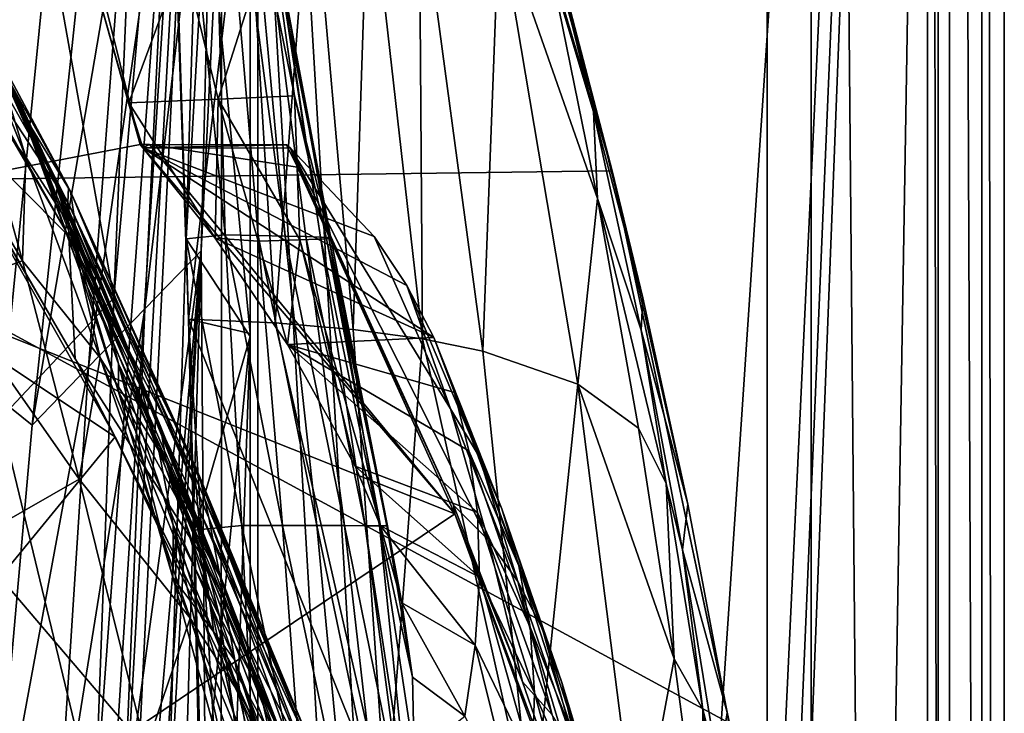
# Model space of a CAD drawing. Header units: metres. Extents: x -904 to 0, y -908 to 0.
# Tile 89 of 136: x -67 to 0, y -354 to -307. Entities that reach past the tile are written whole.
import ezdxf

# ---------------------------------------------------------------- set-up
doc = ezdxf.new("R2010")
doc.units = ezdxf.units.M

msp = doc.modelspace()

# ---------------------------------------------------------------- linework, layer by layer
at = {"layer": 'top012'}
for points in [[(-4.519207, -133.377289, 2063.059814), (-51.518902, -163.519562, 2063.059814), (-51.518902, -836.377136, 2063.059814)], [(-37.838261, -842.079285, 2063.059814), (-4.519207, -133.377289, 2063.059814), (-51.518902, -836.377136, 2063.059814)], [(-4.519207, -133.377289, 163.059708), (-37.838261, -842.079285, 163.059708), (-51.518902, -836.377136, 163.059708)], [(-51.518902, -836.377136, 163.059708), (-51.518902, -163.519562, 163.059708), (-4.519207, -133.377289, 163.059708)], [(-37.838261, -842.079285, 2063.059814), (-34.448139, -844.306091, 2063.059814), (-4.519207, -133.377289, 2063.059814)], [(-4.519207, -133.377289, 163.059708), (-34.448139, -844.306091, 163.059708), (-37.838261, -842.079285, 163.059708)], [(-34.448139, -844.306091, 2063.059814), (-32.221325, -847.696228, 2063.059814), (-4.519207, -133.377289, 2063.059814)], [(-32.221325, -847.696228, 163.059708), (-34.448139, -844.306091, 163.059708), (-4.519207, -133.377289, 163.059708)], [(-4.519207, -133.377289, 2063.059814), (-32.221325, -847.696228, 2063.059814), (-4.519207, -887.377258, 2063.059814)], [(-4.519207, -887.377258, 163.059708), (-32.221325, -847.696228, 163.059708), (-4.519207, -133.377289, 163.059708)], [(-4.519207, -887.377258, 163.059708), (-4.519207, -133.377289, 163.059708), (-4.519207, -887.377258, 173.920044)], [(-4.519207, -133.377289, 163.059708), (-4.519207, -133.377289, 2063.059814), (-4.519207, -887.377258, 173.920044)], [(-4.519207, -887.377258, 173.920044), (-4.519207, -133.377289, 2063.059814), (-4.519207, -887.377258, 2051.920166)], [(-4.519207, -133.377289, 2063.059814), (-4.519207, -887.377258, 2063.059814), (-4.519207, -887.377258, 2051.920166)], [(-51.518902, -836.377136, 163.059708), (-51.518902, -495.105316, 182.490662), (-51.518902, -163.519562, 163.059708)], [(-51.518902, -495.105316, 182.490662), (-51.518902, -411.783142, 184.444412), (-51.518902, -163.519562, 163.059708)], [(-51.518902, -163.519562, 163.059708), (-51.518902, -411.783142, 184.444412), (-51.518902, -328.691803, 189.861313)], [(-51.518902, -328.691803, 189.861313), (-51.518902, -246.046036, 198.713211), (-51.518902, -163.519562, 163.059708)], [(-51.518902, -261.618591, 2029.060913), (-51.518902, -328.491486, 2035.961548), (-51.518902, -163.519562, 2063.059814)], [(-51.518902, -328.491486, 2035.961548), (-51.518902, -395.558533, 2040.610718), (-51.518902, -163.519562, 2063.059814)], [(-51.518902, -163.519562, 2063.059814), (-51.518902, -395.558533, 2040.610718), (-51.518902, -462.743958, 2043.003296)], [(-51.518902, -462.743958, 2043.003296), (-51.518902, -529.971802, 2043.136353), (-51.518902, -163.519562, 2063.059814)], [(-51.518902, -529.971802, 2043.136353), (-51.518902, -836.377136, 2063.059814), (-51.518902, -163.519562, 2063.059814)], [(-75.850227, -259.64624, 659.327576), (-61.850685, -201.784698, 659.694153), (-87.293312, -320.985687, 619.792175)], [(-87.293312, -320.985687, 619.792175), (-61.850685, -201.784698, 659.694153), (-76.547356, -262.915771, 619.510803)], [(-55.887699, -322.003815, 190.448669), (-57.210522, -282.19754, 194.413528), (-51.518902, -246.046036, 198.713211)], [(-51.518902, -328.691803, 189.861313), (-55.887699, -322.003815, 190.448669), (-51.518902, -246.046036, 198.713211)], [(-86.840805, -318.15625, 1606.241211), (-42.285477, -271.8797, 1607.407959), (-75.850235, -259.646271, 1606.529053)], [(-55.725853, -327.499298, 2035.875732), (-51.518902, -328.491486, 2035.961548), (-58.017933, -261.123993, 2029.001343)], [(-51.518902, -328.491486, 2035.961548), (-51.518902, -261.618591, 2029.060913), (-58.017933, -261.123993, 2029.001343)], [(-55.725853, -327.499298, 2035.875732), (-58.017933, -261.123993, 2029.001343), (-51.836338, -294.727448, 2006.551758)], [(-87.293312, -320.985687, 619.792175), (-76.547356, -262.915771, 619.510803), (-65.864868, -288.100037, 619.231079)], [(-37.787472, -280.39978, 1607.525757), (-42.285477, -271.8797, 1607.407959), (-86.840805, -318.15625, 1606.241211)], [(-26.783472, -317.377777, 1607.813965), (-37.787472, -280.39978, 1607.525757), (-86.840805, -318.15625, 1606.241211)], [(-37.787472, -280.39978, 1607.525757), (-26.783472, -317.377777, 1607.813965), (-32.082222, -298.087891, 1609.683472)], [(-54.330875, -282.118134, 246.909286), (-57.210522, -282.19754, 194.413528), (-53.22332, -321.74942, 216.861618)], [(-57.210522, -282.19754, 194.413528), (-55.887699, -322.003815, 190.448669), (-53.22332, -321.74942, 216.861618)], [(-52.799149, -282.253235, 299.623077), (-54.330875, -282.118134, 246.909286), (-49.132481, -321.824707, 269.877533)], [(-54.330875, -282.118134, 246.909286), (-50.968121, -321.787079, 243.332199), (-49.132481, -321.824707, 269.877533)], [(-53.22332, -321.74942, 216.861618), (-50.968121, -321.787079, 243.332199), (-54.330875, -282.118134, 246.909286)], [(-49.132481, -321.824707, 269.877533), (-47.717926, -321.862335, 296.488586), (-52.799149, -282.253235, 299.623077)], [(-47.717926, -321.862335, 296.488586), (-46.725891, -321.899963, 323.15625), (-52.799149, -282.253235, 299.623077)], [(-52.799149, -282.253235, 299.623077), (-46.725891, -321.899963, 323.15625), (-52.632534, -282.388306, 352.519806)], [(-46.725891, -321.899963, 323.15625), (-49.696846, -302.249634, 351.129395), (-52.632534, -282.388306, 352.519806)], [(-59.037418, -315.561615, 619.052307), (-87.293312, -320.985687, 619.792175), (-65.864868, -288.100037, 619.231079)], [(-59.037418, -315.561615, 619.052307), (-65.864868, -288.100037, 619.231079), (-62.558868, -302.977753, 617.172791)], [(-49.804897, -327.759186, 2009.645752), (-55.725853, -327.499298, 2035.875732), (-51.836338, -294.727448, 2006.551758)], [(-49.804897, -327.759186, 2009.645752), (-51.836338, -294.727448, 2006.551758), (-47.386379, -295.381897, 1980.285522)], [(-49.804897, -327.759186, 2009.645752), (-47.386379, -295.381897, 1980.285522), (-44.48011, -328.211334, 1983.284302)], [(-44.48011, -328.211334, 1983.284302), (-47.386379, -295.381897, 1980.285522), (-43.431789, -296.244446, 1953.928833)], [(-39.752583, -328.855499, 1956.806641), (-44.48011, -328.211334, 1983.284302), (-43.431789, -296.244446, 1953.928833)], [(-39.752583, -328.855499, 1956.806641), (-43.431789, -296.244446, 1953.928833), (-39.971333, -297.31488, 1927.494385)], [(-35.62178, -329.691498, 1930.227783), (-39.752583, -328.855499, 1956.806641), (-39.971333, -297.31488, 1927.494385)], [(-35.62178, -329.691498, 1930.227783), (-39.971333, -297.31488, 1927.494385), (-34.517273, -300.078857, 1874.442505)], [(-32.082222, -298.087891, 1609.683472), (-28.184273, -312.027924, 1609.904419), (-31.681221, -298.533386, 1714.107422)], [(-32.082222, -298.087891, 1609.683472), (-26.783472, -317.377777, 1607.813965), (-28.184273, -312.027924, 1609.904419)], [(-31.681221, -298.533386, 1714.107422), (-28.184273, -312.027924, 1609.904419), (-28.054518, -313.339996, 1714.703613)], [(-28.054518, -313.339996, 1714.703613), (-30.963556, -303.672241, 1821.230225), (-31.681221, -298.533386, 1714.107422)], [(-29.139597, -331.938507, 1876.826904), (-35.62178, -329.691498, 1930.227783), (-34.517273, -300.078857, 1874.442505)], [(-30.963556, -303.672241, 1821.230225), (-27.794302, -319.266022, 1822.262939), (-34.517273, -300.078857, 1874.442505)], [(-34.517273, -300.078857, 1874.442505), (-27.794302, -319.266022, 1822.262939), (-29.139597, -331.938507, 1876.826904)], [(-59.81778, -312.723938, 617.02002), (-62.558868, -302.977753, 617.172791), (-56.095871, -302.663116, 511.163208)], [(-53.704418, -312.467407, 510.902863), (-59.81778, -312.723938, 617.02002), (-56.095871, -302.663116, 511.163208)], [(-50.495823, -302.387451, 404.420715), (-53.704418, -312.467407, 510.902863), (-56.095871, -302.663116, 511.163208)], [(-53.704418, -312.467407, 510.902863), (-50.495823, -302.387451, 404.420715), (-48.498203, -312.235352, 403.900818)], [(-48.498203, -312.235352, 403.900818), (-50.495823, -302.387451, 404.420715), (-49.903191, -302.318542, 377.76178)], [(-49.696846, -302.249634, 351.129395), (-46.013554, -321.97522, 376.624908), (-49.903191, -302.318542, 377.76178)], [(-49.903191, -302.318542, 377.76178), (-46.013554, -321.97522, 376.624908), (-48.498203, -312.235352, 403.900818)], [(-46.725891, -321.899963, 323.15625), (-46.157433, -321.937592, 349.871399), (-49.696846, -302.249634, 351.129395)], [(-46.157433, -321.937592, 349.871399), (-46.013554, -321.97522, 376.624908), (-49.696846, -302.249634, 351.129395)], [(-73.166542, -305.487885, 782.752502), (-74.991562, -302.829407, 777.186401), (-63.905933, -321.825775, 777.909851)], [(-63.905933, -321.825775, 777.909851), (-74.991562, -302.829407, 777.186401), (-74.367699, -311.321106, 661.310913)], [(-59.037418, -315.561615, 619.052307), (-62.558868, -302.977753, 617.172791), (-59.81778, -312.723938, 617.02002)], [(-72.908142, -303.767761, 838.076904), (-73.166542, -305.487885, 782.752502), (-63.968651, -319.525269, 835.97522)], [(-71.786171, -304.400726, 893.41394), (-72.908142, -303.767761, 838.076904), (-63.968651, -319.525269, 835.97522)], [(-27.794302, -319.266022, 1822.262939), (-30.963556, -303.672241, 1821.230225), (-28.054518, -313.339996, 1714.703613)], [(-69.681061, -307.802368, 953.997986), (-71.786171, -304.400726, 893.41394), (-63.930351, -318.504181, 893.799927)], [(-71.786171, -304.400726, 893.41394), (-63.968651, -319.525269, 835.97522), (-63.930351, -318.504181, 893.799927)], [(-63.968651, -319.525269, 835.97522), (-73.166542, -305.487885, 782.752502), (-63.905933, -321.825775, 777.909851)], [(-70.253654, -312.112305, 1181.624512), (-70.715073, -306.857117, 1083.464233), (-66.842659, -316.440125, 1181.871582)], [(-70.715073, -306.857117, 1083.464233), (-68.959846, -309.562378, 1083.3927), (-66.842659, -316.440125, 1181.871582)], [(-67.148369, -313.316681, 1008.648438), (-69.681061, -307.802368, 953.997986), (-63.792526, -318.769623, 951.365112)], [(-69.681061, -307.802368, 953.997986), (-63.930351, -318.504181, 893.799927), (-63.792526, -318.769623, 951.365112)], [(-69.681061, -307.802368, 953.997986), (-67.148369, -313.316681, 1008.648438), (-69.209396, -308.788422, 983.124756)], [(-69.209396, -308.788422, 983.124756), (-67.148369, -313.316681, 1008.648438), (-66.705231, -314.18924, 1033.103638)], [(-69.209396, -308.788422, 983.124756), (-66.705231, -314.18924, 1033.103638), (-67.636421, -311.933502, 1033.23645)], [(-63.866562, -321.067413, 1182.118774), (-68.959846, -309.562378, 1083.3927), (-64.595276, -318.481201, 1132.960938)], [(-64.595276, -318.481201, 1132.960938), (-68.959846, -309.562378, 1083.3927), (-67.383629, -312.381958, 1083.321045)], [(-66.842659, -316.440125, 1181.871582), (-68.959846, -309.562378, 1083.3927), (-63.866562, -321.067413, 1182.118774)], [(-74.367699, -311.321106, 661.310913), (-63.469284, -330.226318, 661.791809), (-63.905933, -321.825775, 777.909851)], [(-74.367699, -311.321106, 661.310913), (-74.353897, -311.50119, 659.36676), (-63.469284, -330.226318, 661.791809)], [(-86.840797, -318.156189, 659.039795), (-60.736385, -335.552734, 659.723389), (-74.353897, -311.50119, 659.36676)], [(-74.353897, -311.50119, 659.36676), (-60.736385, -335.552734, 659.723389), (-63.469284, -330.226318, 661.791809)], [(-67.079819, -323.513916, 1278.464844), (-73.641624, -312.301331, 1228.334839), (-70.253654, -312.112305, 1181.624512)], [(-66.842659, -316.440125, 1181.871582), (-67.079819, -323.513916, 1278.464844), (-70.253654, -312.112305, 1181.624512)], [(-66.705231, -314.18924, 1033.103638), (-64.794777, -318.325562, 1083.177856), (-67.636421, -311.933502, 1033.23645)], [(-67.636421, -311.933502, 1033.23645), (-64.794777, -318.325562, 1083.177856), (-67.383629, -312.381958, 1083.321045)], [(-28.184273, -312.027924, 1609.904419), (-24.69672, -326.054352, 1610.106323), (-28.054518, -313.339996, 1714.703613)], [(-26.783472, -317.377777, 1607.813965), (-24.69672, -326.054352, 1610.106323), (-28.184273, -312.027924, 1609.904419)], [(-72.351677, -325.389801, 1341.15686), (-73.641624, -312.301331, 1228.334839), (-67.079819, -323.513916, 1278.464844)], [(-64.794777, -318.325562, 1083.177856), (-64.595276, -318.481201, 1132.960938), (-67.383629, -312.381958, 1083.321045)], [(-53.704418, -312.467407, 510.902863), (-53.907288, -321.959625, 564.285583), (-59.81778, -312.723938, 617.02002)], [(-53.907288, -321.959625, 564.285583), (-58.845585, -315.786865, 616.968811), (-59.81778, -312.723938, 617.02002)], [(-58.845585, -315.786865, 616.968811), (-59.037418, -315.561615, 619.052307), (-59.81778, -312.723938, 617.02002)], [(-50.973167, -322.163361, 510.655914), (-53.907288, -321.959625, 564.285583), (-53.704418, -312.467407, 510.902863)], [(-48.135551, -322.088104, 457.023834), (-53.704418, -312.467407, 510.902863), (-48.498203, -312.235352, 403.900818)], [(-48.135551, -322.088104, 457.023834), (-50.973167, -322.163361, 510.655914), (-53.704418, -312.467407, 510.902863)], [(-46.013554, -321.97522, 376.624908), (-46.294739, -322.012848, 403.407593), (-48.498203, -312.235352, 403.900818)], [(-48.498203, -312.235352, 403.900818), (-46.294739, -322.012848, 403.407593), (-48.135551, -322.088104, 457.023834)], [(-63.129623, -324.219543, 1080.890381), (-67.148369, -313.316681, 1008.648438), (-63.236019, -323.206604, 1065.612671)], [(-63.236019, -323.206604, 1065.612671), (-67.148369, -313.316681, 1008.648438), (-63.559124, -320.332428, 1008.643982)], [(-67.148369, -313.316681, 1008.648438), (-63.792526, -318.769623, 951.365112), (-63.559124, -320.332428, 1008.643982)], [(-67.148369, -313.316681, 1008.648438), (-63.129623, -324.219543, 1080.890381), (-66.705231, -314.18924, 1033.103638)], [(-28.054518, -313.339996, 1714.703613), (-24.69672, -326.054352, 1610.106323), (-24.819016, -328.253571, 1715.249512)], [(-24.819016, -328.253571, 1715.249512), (-27.794302, -319.266022, 1822.262939), (-28.054518, -313.339996, 1714.703613)], [(-66.705231, -314.18924, 1033.103638), (-63.129623, -324.219543, 1080.890381), (-63.795162, -321.429504, 1083.106323)], [(-66.705231, -314.18924, 1033.103638), (-63.795162, -321.429504, 1083.106323), (-64.794777, -318.325562, 1083.177856)], [(-87.293312, -320.985687, 619.792175), (-59.037418, -315.561615, 619.052307), (-37.533306, -340.804901, 618.489197)], [(-58.845585, -315.786865, 616.968811), (-58.401325, -315.563324, 619.035645), (-59.037418, -315.561615, 619.052307)], [(-37.533306, -340.804901, 618.489197), (-59.037418, -315.561615, 619.052307), (-58.401325, -315.563324, 619.035645)], [(-49.042706, -315.588409, 618.790588), (-58.401325, -315.563324, 619.035645), (-58.845585, -315.786865, 616.968811)], [(-48.766026, -315.826508, 616.62146), (-49.042706, -315.588409, 618.790588), (-58.845585, -315.786865, 616.968811)], [(-48.766026, -315.826508, 616.62146), (-58.845585, -315.786865, 616.968811), (-43.058071, -321.857361, 565.59259)], [(-58.845585, -315.786865, 616.968811), (-40.813438, -325.195404, 540.056396), (-43.058071, -321.857361, 565.59259)], [(-40.813438, -325.195404, 540.056396), (-58.845585, -315.786865, 616.968811), (-38.980793, -328.749908, 514.516541)], [(-58.845585, -315.786865, 616.968811), (-53.907288, -321.959625, 564.285583), (-38.980793, -328.749908, 514.516541)], [(-49.042706, -315.588409, 618.790588), (-48.277084, -317.113556, 618.770508), (-58.401325, -315.563324, 619.035645)], [(-48.277084, -317.113556, 618.770508), (-37.533306, -340.804901, 618.489197), (-58.401325, -315.563324, 619.035645)], [(-48.277084, -317.113556, 618.770508), (-49.042706, -315.588409, 618.790588), (-48.766026, -315.826508, 616.62146)], [(-37.618626, -340.223785, 616.103516), (-48.766026, -315.826508, 616.62146), (-35.272408, -342.577911, 590.318176)], [(-35.272408, -342.577911, 590.318176), (-48.766026, -315.826508, 616.62146), (-37.8297, -333.629974, 564.478149)], [(-48.766026, -315.826508, 616.62146), (-43.058071, -321.857361, 565.59259), (-37.8297, -333.629974, 564.478149)], [(-37.618626, -340.223785, 616.103516), (-48.277084, -317.113556, 618.770508), (-48.766026, -315.826508, 616.62146)], [(-61.76297, -330.153564, 1279.087769), (-67.079819, -323.513916, 1278.464844), (-66.842659, -316.440125, 1181.871582)], [(-63.866562, -321.067413, 1182.118774), (-61.76297, -330.153564, 1279.087769), (-66.842659, -316.440125, 1181.871582)], [(-26.783472, -317.377777, 1607.813965), (-86.840805, -318.15625, 1606.241211), (-18.774803, -355.125214, 1608.02356)], [(-37.533306, -340.804901, 618.489197), (-48.277084, -317.113556, 618.770508), (-37.618626, -340.223785, 616.103516)], [(-18.774803, -355.125214, 1608.02356), (-18.944498, -354.376801, 1610.452026), (-26.783472, -317.377777, 1607.813965)], [(-18.944498, -354.376801, 1610.452026), (-21.619293, -340.158997, 1610.288818), (-26.783472, -317.377777, 1607.813965)], [(-26.783472, -317.377777, 1607.813965), (-21.619293, -340.158997, 1610.288818), (-24.69672, -326.054352, 1610.106323)], [(-86.840797, -318.156189, 659.039795), (-94.793068, -377.154663, 658.831543), (-60.736385, -335.552734, 659.723389)], [(-86.840805, -318.15625, 1606.241211), (-94.793068, -377.154694, 1606.032959), (-18.774803, -355.125214, 1608.02356)], [(-63.795162, -321.429504, 1083.106323), (-61.536526, -326.42923, 1133.087402), (-64.794777, -318.325562, 1083.177856)], [(-64.794777, -318.325562, 1083.177856), (-61.536526, -326.42923, 1133.087402), (-64.595276, -318.481201, 1132.960938)], [(-61.536526, -326.42923, 1133.087402), (-59.326065, -331.026825, 1182.613037), (-64.595276, -318.481201, 1132.960938)], [(-64.595276, -318.481201, 1132.960938), (-59.326065, -331.026825, 1182.613037), (-61.353024, -325.946228, 1182.365845)], [(-61.353024, -325.946228, 1182.365845), (-63.866562, -321.067413, 1182.118774), (-64.595276, -318.481201, 1132.960938)], [(-63.930351, -318.504181, 893.799927), (-63.968651, -319.525269, 835.97522), (-55.213818, -337.693024, 894.298889)], [(-63.792526, -318.769623, 951.365112), (-63.930351, -318.504181, 893.799927), (-54.899479, -338.623688, 951.680603)], [(-63.930351, -318.504181, 893.799927), (-55.213818, -337.693024, 894.298889), (-54.899479, -338.623688, 951.680603)], [(-63.559124, -320.332428, 1008.643982), (-63.792526, -318.769623, 951.365112), (-54.346607, -341.091095, 1008.777649)], [(-63.792526, -318.769623, 951.365112), (-54.899479, -338.623688, 951.680603), (-54.346607, -341.091095, 1008.777649)], [(-29.139597, -331.938507, 1876.826904), (-27.794302, -319.266022, 1822.262939), (-24.98777, -334.950867, 1823.203125)], [(-24.98777, -334.950867, 1823.203125), (-27.794302, -319.266022, 1822.262939), (-23.093576, -338.726868, 1769.477905)], [(-27.794302, -319.266022, 1822.262939), (-24.819016, -328.253571, 1715.249512), (-23.093576, -338.726868, 1769.477905)], [(-63.968651, -319.525269, 835.97522), (-55.283051, -338.270569, 836.599487), (-55.213818, -337.693024, 894.298889)], [(-63.968651, -319.525269, 835.97522), (-63.905933, -321.825775, 777.909851), (-55.283051, -338.270569, 836.599487)], [(-53.564972, -345.134308, 1065.625244), (-63.559124, -320.332428, 1008.643982), (-54.346607, -341.091095, 1008.777649)], [(-63.236019, -323.206604, 1065.612671), (-63.559124, -320.332428, 1008.643982), (-53.564972, -345.134308, 1065.625244)], [(-95.048317, -379.52887, 619.995239), (-87.293312, -320.985687, 619.792175), (-37.533306, -340.804901, 618.489197)], [(-61.353024, -325.946228, 1182.365845), (-57.667873, -334.774078, 1231.508057), (-63.866562, -321.067413, 1182.118774)], [(-57.667873, -334.774078, 1231.508057), (-57.246353, -337.335846, 1279.710571), (-63.866562, -321.067413, 1182.118774)], [(-63.866562, -321.067413, 1182.118774), (-57.246353, -337.335846, 1279.710571), (-61.76297, -330.153564, 1279.087769)], [(-63.129623, -324.219543, 1080.890381), (-60.519081, -332.472931, 1122.824097), (-63.795162, -321.429504, 1083.106323)], [(-63.795162, -321.429504, 1083.106323), (-60.519081, -332.472931, 1122.824097), (-60.513763, -330.554626, 1133.150513)], [(-63.795162, -321.429504, 1083.106323), (-60.513763, -330.554626, 1133.150513), (-61.536526, -326.42923, 1133.087402)], [(-63.469284, -330.226318, 661.791809), (-54.680893, -343.901428, 720.062378), (-63.905933, -321.825775, 777.909851)], [(-63.905933, -321.825775, 777.909851), (-54.680893, -343.901428, 720.062378), (-55.104694, -340.340546, 778.537842)], [(-63.905933, -321.825775, 777.909851), (-55.104694, -340.340546, 778.537842), (-55.283051, -338.270569, 836.599487)], [(-53.22332, -321.74942, 216.861618), (-55.887699, -322.003815, 190.448669), (-52.091511, -341.610687, 215.256165)], [(-55.887699, -322.003815, 190.448669), (-55.324646, -341.937805, 188.764755), (-52.091511, -341.610687, 215.256165)], [(-55.324646, -341.937805, 188.764755), (-55.887699, -322.003815, 190.448669), (-51.518902, -328.691803, 189.861313)], [(-48.9776, -329.240051, 510.492493), (-53.907288, -321.959625, 564.285583), (-50.973167, -322.163361, 510.655914)], [(-38.980793, -328.749908, 514.516541), (-53.907288, -321.959625, 564.285583), (-48.9776, -329.240051, 510.492493)], [(-50.968121, -321.787079, 243.332199), (-53.22332, -321.74942, 216.861618), (-49.301628, -341.612854, 241.812042)], [(-53.22332, -321.74942, 216.861618), (-52.091511, -341.610687, 215.256165), (-49.301628, -341.612854, 241.812042)], [(-48.9776, -329.240051, 510.492493), (-50.973167, -322.163361, 510.655914), (-48.135551, -322.088104, 457.023834)], [(-49.132481, -321.824707, 269.877533), (-50.968121, -321.787079, 243.332199), (-46.965527, -341.615021, 268.448761)], [(-50.968121, -321.787079, 243.332199), (-49.301628, -341.612854, 241.812042), (-46.965527, -341.615021, 268.448761)], [(-46.965527, -341.615021, 268.448761), (-45.084862, -341.617157, 295.156525), (-49.132481, -321.824707, 269.877533)], [(-45.084862, -341.617157, 295.156525), (-47.717926, -321.862335, 296.488586), (-49.132481, -321.824707, 269.877533)], [(-44.344498, -337.550781, 456.483368), (-48.9776, -329.240051, 510.492493), (-48.135551, -322.088104, 457.023834)], [(-46.294739, -322.012848, 403.407593), (-42.625671, -341.625061, 432.150208), (-48.135551, -322.088104, 457.023834)], [(-48.135551, -322.088104, 457.023834), (-42.625671, -341.625061, 432.150208), (-44.344498, -337.550781, 456.483368)], [(-43.661179, -341.619324, 321.925568), (-47.717926, -321.862335, 296.488586), (-45.084862, -341.617157, 295.156525)], [(-46.725891, -321.899963, 323.15625), (-47.717926, -321.862335, 296.488586), (-43.661179, -341.619324, 321.925568)], [(-43.661179, -341.619324, 321.925568), (-42.695625, -341.62149, 348.745941), (-46.725891, -321.899963, 323.15625)], [(-42.695625, -341.62149, 348.745941), (-46.157433, -321.937592, 349.871399), (-46.725891, -321.899963, 323.15625)], [(-42.142689, -341.625824, 402.501221), (-46.294739, -322.012848, 403.407593), (-46.013554, -321.97522, 376.624908)], [(-42.142689, -341.625824, 402.501221), (-42.625671, -341.625061, 432.150208), (-46.294739, -322.012848, 403.407593)], [(-46.013554, -321.97522, 376.624908), (-46.157433, -321.937592, 349.871399), (-42.189289, -341.623657, 375.607788)], [(-46.157433, -321.937592, 349.871399), (-42.695625, -341.62149, 348.745941), (-42.189289, -341.623657, 375.607788)], [(-42.189289, -341.623657, 375.607788), (-42.142689, -341.625824, 402.501221), (-46.013554, -321.97522, 376.624908)], [(-37.8297, -333.629974, 564.478149), (-43.058071, -321.857361, 565.59259), (-40.813438, -325.195404, 540.056396)], [(-63.199181, -338.432556, 1374.319824), (-72.351677, -325.389801, 1341.15686), (-67.079819, -323.513916, 1278.464844)], [(-67.079819, -323.513916, 1278.464844), (-61.76297, -330.153564, 1279.087769), (-63.199181, -338.432556, 1374.319824)], [(-53.564972, -345.134308, 1065.625244), (-63.129623, -324.219543, 1080.890381), (-63.236019, -323.206604, 1065.612671)], [(-60.519081, -332.472931, 1122.824097), (-63.129623, -324.219543, 1080.890381), (-53.564972, -345.134308, 1065.625244)], [(-63.199181, -338.432556, 1374.319824), (-70.684937, -342.726563, 1453.399658), (-72.351677, -325.389801, 1341.15686)], [(-37.8297, -333.629974, 564.478149), (-40.813438, -325.195404, 540.056396), (-35.874908, -336.89917, 538.545532)], [(-35.874908, -336.89917, 538.545532), (-40.813438, -325.195404, 540.056396), (-38.980793, -328.749908, 514.516541)], [(-59.326065, -331.026825, 1182.613037), (-57.667873, -334.774078, 1231.508057), (-61.353024, -325.946228, 1182.365845)], [(-24.69672, -326.054352, 1610.106323), (-21.619293, -340.158997, 1610.288818), (-24.819016, -328.253571, 1715.249512)], [(-61.536526, -326.42923, 1133.087402), (-60.513763, -330.554626, 1133.150513), (-57.801277, -336.25647, 1182.860107)], [(-61.536526, -326.42923, 1133.087402), (-57.801277, -336.25647, 1182.860107), (-59.326065, -331.026825, 1182.613037)], [(-54.164406, -394.131256, 2040.5354), (-51.518902, -395.558533, 2040.610718), (-55.725853, -327.499298, 2035.875732)], [(-51.518902, -395.558533, 2040.610718), (-51.518902, -328.491486, 2035.961548), (-55.725853, -327.499298, 2035.875732)], [(-54.164406, -394.131256, 2040.5354), (-55.725853, -327.499298, 2035.875732), (-42.215172, -361.205383, 1985.746338)], [(-55.725853, -327.499298, 2035.875732), (-49.804897, -327.759186, 2009.645752), (-42.215172, -361.205383, 1985.746338)], [(-42.215172, -361.205383, 1985.746338), (-49.804897, -327.759186, 2009.645752), (-44.48011, -328.211334, 1983.284302)], [(-42.215172, -361.205383, 1985.746338), (-44.48011, -328.211334, 1983.284302), (-39.752583, -328.855499, 1956.806641)], [(-24.819016, -328.253571, 1715.249512), (-21.619293, -340.158997, 1610.288818), (-21.97691, -343.264343, 1715.745117)], [(-23.093576, -338.726868, 1769.477905), (-24.819016, -328.253571, 1715.249512), (-21.97691, -343.264343, 1715.745117)], [(-54.827484, -361.889374, 187.280212), (-55.324646, -341.937805, 188.764755), (-51.518902, -328.691803, 189.861313)], [(-54.827484, -361.889374, 187.280212), (-51.518902, -328.691803, 189.861313), (-54.031609, -401.836456, 184.909973)], [(-51.518902, -328.691803, 189.861313), (-51.518902, -411.783142, 184.444412), (-54.031609, -401.836456, 184.909973)], [(-37.565571, -332.521576, 488.981323), (-38.980793, -328.749908, 514.516541), (-48.9776, -329.240051, 510.492493)], [(-32.278755, -362.311981, 1932.462891), (-42.215172, -361.205383, 1985.746338), (-39.752583, -328.855499, 1956.806641)], [(-32.278755, -362.311981, 1932.462891), (-39.752583, -328.855499, 1956.806641), (-35.62178, -329.691498, 1930.227783)], [(-35.874908, -336.89917, 538.545532), (-38.980793, -328.749908, 514.516541), (-34.316963, -340.476685, 512.705444)], [(-34.316963, -340.476685, 512.705444), (-38.980793, -328.749908, 514.516541), (-37.565571, -332.521576, 488.981323)], [(-44.344498, -337.550781, 456.483368), (-35.999897, -340.718048, 437.959137), (-48.9776, -329.240051, 510.492493)], [(-35.999897, -340.718048, 437.959137), (-36.571457, -336.510925, 463.459229), (-48.9776, -329.240051, 510.492493)], [(-48.9776, -329.240051, 510.492493), (-36.571457, -336.510925, 463.459229), (-37.565571, -332.521576, 488.981323)], [(-63.469284, -330.226318, 661.791809), (-53.998867, -348.922943, 662.213379), (-54.680893, -343.901428, 720.062378)], [(-63.469284, -330.226318, 661.791809), (-60.736385, -335.552734, 659.723389), (-53.998867, -348.922943, 662.213379)], [(-61.76297, -330.153564, 1279.087769), (-55.629524, -347.938934, 1375.161987), (-63.199181, -338.432556, 1374.319824)], [(-57.246353, -337.335846, 1279.710571), (-52.31377, -353.022949, 1375.58313), (-61.76297, -330.153564, 1279.087769)], [(-61.76297, -330.153564, 1279.087769), (-52.31377, -353.022949, 1375.58313), (-55.629524, -347.938934, 1375.161987)], [(-29.139597, -331.938507, 1876.826904), (-32.278755, -362.311981, 1932.462891), (-35.62178, -329.691498, 1930.227783)], [(-60.519081, -332.472931, 1122.824097), (-56.802666, -345.161591, 1176.533569), (-60.513763, -330.554626, 1133.150513)], [(-60.513763, -330.554626, 1133.150513), (-56.802666, -345.161591, 1176.533569), (-56.790329, -341.581421, 1183.1073)], [(-60.513763, -330.554626, 1133.150513), (-56.790329, -341.581421, 1183.1073), (-57.801277, -336.25647, 1182.860107)], [(-57.801277, -336.25647, 1182.860107), (-55.284916, -341.200317, 1231.949829), (-59.326065, -331.026825, 1182.613037)], [(-59.326065, -331.026825, 1182.613037), (-55.284916, -341.200317, 1231.949829), (-57.667873, -334.774078, 1231.508057)], [(-29.139597, -331.938507, 1876.826904), (-25.040169, -364.100006, 1878.77002), (-32.278755, -362.311981, 1932.462891)], [(-25.040169, -364.100006, 1878.77002), (-29.139597, -331.938507, 1876.826904), (-22.545198, -350.720428, 1824.050781)], [(-22.545198, -350.720428, 1824.050781), (-29.139597, -331.938507, 1876.826904), (-24.98777, -334.950867, 1823.203125)], [(-56.802666, -345.161591, 1176.533569), (-60.519081, -332.472931, 1122.824097), (-52.571098, -350.81488, 1122.270264)], [(-52.571098, -350.81488, 1122.270264), (-60.519081, -332.472931, 1122.824097), (-53.564972, -345.134308, 1065.625244)], [(-34.316963, -340.476685, 512.705444), (-37.565571, -332.521576, 488.981323), (-33.158413, -344.361816, 486.960266)], [(-33.158413, -344.361816, 486.960266), (-37.565571, -332.521576, 488.981323), (-36.571457, -336.510925, 463.459229)], [(-35.272408, -342.577911, 590.318176), (-37.8297, -333.629974, 564.478149), (-33.224522, -345.436279, 564.132813)], [(-33.224522, -345.436279, 564.132813), (-37.8297, -333.629974, 564.478149), (-35.874908, -336.89917, 538.545532)], [(-55.284916, -341.200317, 1231.949829), (-53.587872, -344.956512, 1280.333496), (-57.667873, -334.774078, 1231.508057)], [(-57.667873, -334.774078, 1231.508057), (-53.587872, -344.956512, 1280.333496), (-57.246353, -337.335846, 1279.710571)], [(-24.98777, -334.950867, 1823.203125), (-23.093576, -338.726868, 1769.477905), (-22.545198, -350.720428, 1824.050781)], [(-94.793068, -377.154663, 658.831543), (-48.802887, -360.504913, 660.035828), (-60.736385, -335.552734, 659.723389)], [(-60.736385, -335.552734, 659.723389), (-48.802887, -360.504913, 660.035828), (-53.998867, -348.922943, 662.213379)], [(-57.801277, -336.25647, 1182.860107), (-56.790329, -341.581421, 1183.1073), (-53.605236, -347.806946, 1232.391602)], [(-57.801277, -336.25647, 1182.860107), (-53.605236, -347.806946, 1232.391602), (-55.284916, -341.200317, 1231.949829)], [(-33.158413, -344.361816, 486.960266), (-36.571457, -336.510925, 463.459229), (-32.402069, -348.553833, 461.312286)], [(-36.571457, -336.510925, 463.459229), (-35.999897, -340.718048, 437.959137), (-32.402069, -348.553833, 461.312286)], [(-33.224522, -345.436279, 564.132813), (-35.874908, -336.89917, 538.545532), (-31.540806, -348.693329, 538.051392)], [(-31.540806, -348.693329, 538.051392), (-35.874908, -336.89917, 538.545532), (-34.316963, -340.476685, 512.705444)], [(-53.587872, -344.956512, 1280.333496), (-49.152481, -356.482025, 1328.794556), (-57.246353, -337.335846, 1279.710571)], [(-57.246353, -337.335846, 1279.710571), (-49.152481, -356.482025, 1328.794556), (-46.683899, -363.742767, 1376.425293)], [(-46.683899, -363.742767, 1376.425293), (-49.328117, -358.298492, 1376.00415), (-57.246353, -337.335846, 1279.710571)], [(-49.328117, -358.298492, 1376.00415), (-52.31377, -353.022949, 1375.58313), (-57.246353, -337.335846, 1279.710571)], [(-42.625671, -341.625061, 432.150208), (-35.856239, -345.142822, 412.489502), (-44.344498, -337.550781, 456.483368)], [(-35.856239, -345.142822, 412.489502), (-35.999897, -340.718048, 437.959137), (-44.344498, -337.550781, 456.483368)], [(-55.213818, -337.693024, 894.298889), (-55.283051, -338.270569, 836.599487), (-47.466808, -356.342255, 894.723267)], [(-55.283051, -338.270569, 836.599487), (-47.56395, -356.495697, 837.130737), (-47.466808, -356.342255, 894.723267)], [(-55.283051, -338.270569, 836.599487), (-55.104694, -340.340546, 778.537842), (-47.56395, -356.495697, 837.130737)], [(-54.899479, -338.623688, 951.680603), (-55.213818, -337.693024, 894.298889), (-47.016838, -357.995667, 951.948608)], [(-55.213818, -337.693024, 894.298889), (-47.466808, -356.342255, 894.723267), (-47.016838, -357.995667, 951.948608)], [(-58.659721, -356.842072, 1469.44043), (-70.684937, -342.726563, 1453.399658), (-63.199181, -338.432556, 1374.319824)], [(-55.629524, -347.938934, 1375.161987), (-58.659721, -356.842072, 1469.44043), (-63.199181, -338.432556, 1374.319824)], [(-54.346607, -341.091095, 1008.777649), (-54.899479, -338.623688, 951.680603), (-46.222847, -361.499695, 1008.890869)], [(-54.899479, -338.623688, 951.680603), (-47.016838, -357.995667, 951.948608), (-46.222847, -361.499695, 1008.890869)], [(-23.093576, -338.726868, 1769.477905), (-20.604959, -354.180634, 1770.129639), (-22.545198, -350.720428, 1824.050781)], [(-23.093576, -338.726868, 1769.477905), (-21.97691, -343.264343, 1715.745117), (-20.604959, -354.180634, 1770.129639)], [(-54.680893, -343.901428, 720.062378), (-47.304928, -358.4328, 779.072327), (-55.104694, -340.340546, 778.537842)], [(-55.104694, -340.340546, 778.537842), (-47.304928, -358.4328, 779.072327), (-47.56395, -356.495697, 837.130737)], [(-32.92218, -352.295959, 615.881531), (-37.618626, -340.223785, 616.103516), (-35.272408, -342.577911, 590.318176)], [(-32.92218, -352.295959, 615.881531), (-37.533306, -340.804901, 618.489197), (-37.618626, -340.223785, 616.103516)], [(-21.619293, -340.158997, 1610.288818), (-18.944498, -354.376801, 1610.452026), (-21.97691, -343.264343, 1715.745117)], [(-37.533306, -340.804901, 618.489197), (-28.200781, -366.410828, 618.244812), (-95.048317, -379.52887, 619.995239)], [(-28.200781, -366.410828, 618.244812), (-37.533306, -340.804901, 618.489197), (-28.684767, -364.524628, 615.678772)], [(-37.533306, -340.804901, 618.489197), (-32.92218, -352.295959, 615.881531), (-28.684767, -364.524628, 615.678772)], [(-32.402069, -348.553833, 461.312286), (-35.999897, -340.718048, 437.959137), (-32.091755, -353.051544, 435.765167)], [(-32.091755, -353.051544, 435.765167), (-35.999897, -340.718048, 437.959137), (-35.856239, -345.142822, 412.489502)], [(-31.540806, -348.693329, 538.051392), (-34.316963, -340.476685, 512.705444), (-30.22637, -352.3479, 512.078308)], [(-30.22637, -352.3479, 512.078308), (-34.316963, -340.476685, 512.705444), (-33.158413, -344.361816, 486.960266)], [(-56.802666, -345.161591, 1176.533569), (-52.325344, -361.519562, 1234.223267), (-56.790329, -341.581421, 1183.1073)], [(-56.790329, -341.581421, 1183.1073), (-52.325344, -361.519562, 1234.223267), (-52.643673, -354.510895, 1232.833496)], [(-56.790329, -341.581421, 1183.1073), (-52.643673, -354.510895, 1232.833496), (-53.605236, -347.806946, 1232.391602)], [(-52.091511, -341.610687, 215.256165), (-55.324646, -341.937805, 188.764755), (-51.107964, -361.50769, 213.839966)], [(-53.605236, -347.806946, 1232.391602), (-50.836445, -352.907043, 1280.956421), (-55.284916, -341.200317, 1231.949829)], [(-55.284916, -341.200317, 1231.949829), (-50.836445, -352.907043, 1280.956421), (-53.587872, -344.956512, 1280.333496)], [(-45.097912, -366.914978, 1065.63562), (-53.564972, -345.134308, 1065.625244), (-54.346607, -341.091095, 1008.777649)], [(-46.222847, -361.499695, 1008.890869), (-45.097912, -366.914978, 1065.63562), (-54.346607, -341.091095, 1008.777649)], [(-49.301628, -341.612854, 241.812042), (-52.091511, -341.610687, 215.256165), (-47.86203, -361.490662, 240.471069)], [(-52.091511, -341.610687, 215.256165), (-51.107964, -361.50769, 213.839966), (-47.86203, -361.490662, 240.471069)], [(-46.965527, -341.615021, 268.448761), (-49.301628, -341.612854, 241.812042), (-45.100048, -361.473633, 267.188416)], [(-49.301628, -341.612854, 241.812042), (-47.86203, -361.490662, 240.471069), (-45.100048, -361.473633, 267.188416)], [(-45.100048, -361.473633, 267.188416), (-42.823792, -361.456604, 293.981537), (-46.965527, -341.615021, 268.448761)], [(-42.823792, -361.456604, 293.981537), (-45.084862, -341.617157, 295.156525), (-46.965527, -341.615021, 268.448761)], [(-41.034904, -361.439575, 320.839935), (-43.661179, -341.619324, 321.925568), (-45.084862, -341.617157, 295.156525)], [(-45.084862, -341.617157, 295.156525), (-42.823792, -361.456604, 293.981537), (-41.034904, -361.439575, 320.839935)], [(-41.034904, -361.439575, 320.839935), (-40.649021, -361.43927, 327.834259), (-43.661179, -341.619324, 321.925568)], [(-40.649021, -361.43927, 327.834259), (-42.695625, -341.62149, 348.745941), (-43.661179, -341.619324, 321.925568)], [(-40.649021, -361.43927, 327.834259), (-40.318794, -357.321594, 347.942413), (-42.695625, -341.62149, 348.745941)], [(-40.318794, -357.321594, 347.942413), (-40.428299, -351.984253, 375.115875), (-42.695625, -341.62149, 348.745941)], [(-42.695625, -341.62149, 348.745941), (-40.428299, -351.984253, 375.115875), (-42.189289, -341.623657, 375.607788)], [(-41.14917, -346.903564, 402.306671), (-42.625671, -341.625061, 432.150208), (-42.142689, -341.625824, 402.501221)], [(-41.14917, -346.903564, 402.306671), (-36.140621, -349.784576, 387.059753), (-42.625671, -341.625061, 432.150208)], [(-36.140621, -349.784576, 387.059753), (-35.856239, -345.142822, 412.489502), (-42.625671, -341.625061, 432.150208)], [(-40.428299, -351.984253, 375.115875), (-41.14917, -346.903564, 402.306671), (-42.189289, -341.623657, 375.607788)], [(-42.189289, -341.623657, 375.607788), (-41.14917, -346.903564, 402.306671), (-42.142689, -341.625824, 402.501221)], [(-55.324646, -341.937805, 188.764755), (-54.827484, -361.889374, 187.280212), (-51.107964, -361.50769, 213.839966)], [(-58.659721, -356.842072, 1469.44043), (-68.664879, -364.060242, 1564.066162), (-70.684937, -342.726563, 1453.399658)], [(-32.92218, -352.295959, 615.881531), (-35.272408, -342.577911, 590.318176), (-30.893574, -354.537048, 590.153748)], [(-30.893574, -354.537048, 590.153748), (-35.272408, -342.577911, 590.318176), (-33.224522, -345.436279, 564.132813)], [(-21.97691, -343.264343, 1715.745117), (-18.944498, -354.376801, 1610.452026), (-19.529999, -358.362366, 1716.190674)], [(-20.604959, -354.180634, 1770.129639), (-21.97691, -343.264343, 1715.745117), (-19.529999, -358.362366, 1716.190674)], [(-53.998867, -348.922943, 662.213379), (-46.692596, -362.153534, 720.439819), (-54.680893, -343.901428, 720.062378)], [(-54.680893, -343.901428, 720.062378), (-46.692596, -362.153534, 720.439819), (-47.304928, -358.4328, 779.072327)], [(-30.22637, -352.3479, 512.078308), (-33.158413, -344.361816, 486.960266), (-29.286085, -356.398682, 486.218231)], [(-29.286085, -356.398682, 486.218231), (-33.158413, -344.361816, 486.960266), (-32.402069, -348.553833, 461.312286)], [(-50.836445, -352.907043, 1280.956421), (-49.152481, -356.482025, 1328.794556), (-53.587872, -344.956512, 1280.333496)], [(-52.325344, -361.519562, 1234.223267), (-56.802666, -345.161591, 1176.533569), (-51.380821, -358.188904, 1178.73584)], [(-51.380821, -358.188904, 1178.73584), (-56.802666, -345.161591, 1176.533569), (-52.571098, -350.81488, 1122.270264)], [(-43.6642, -374.338074, 1122.279053), (-53.564972, -345.134308, 1065.625244), (-45.097912, -366.914978, 1065.63562)], [(-43.6642, -374.338074, 1122.279053), (-52.571098, -350.81488, 1122.270264), (-53.564972, -345.134308, 1065.625244)], [(-35.856239, -345.142822, 412.489502), (-36.140621, -349.784576, 387.059753), (-32.257198, -357.853241, 410.323669)], [(-32.091755, -353.051544, 435.765167), (-35.856239, -345.142822, 412.489502), (-32.257198, -357.853241, 410.323669)], [(-30.893574, -354.537048, 590.153748), (-33.224522, -345.436279, 564.132813), (-29.125168, -357.387024, 563.822021)], [(-29.125168, -357.387024, 563.822021), (-33.224522, -345.436279, 564.132813), (-31.540806, -348.693329, 538.051392)], [(-40.428299, -351.984253, 375.115875), (-36.854706, -354.642517, 361.678864), (-41.14917, -346.903564, 402.306671)], [(-36.854706, -354.642517, 361.678864), (-36.140621, -349.784576, 387.059753), (-41.14917, -346.903564, 402.306671)], [(-48.540432, -369.725311, 1470.142578), (-58.659721, -356.842072, 1469.44043), (-55.629524, -347.938934, 1375.161987)], [(-52.31377, -353.022949, 1375.58313), (-48.540432, -369.725311, 1470.142578), (-55.629524, -347.938934, 1375.161987)], [(-53.605236, -347.806946, 1232.391602), (-52.643673, -354.510895, 1232.833496), (-49.020161, -361.072083, 1281.579346)], [(-50.836445, -352.907043, 1280.956421), (-53.605236, -347.806946, 1232.391602), (-49.020161, -361.072083, 1281.579346)], [(-53.998867, -348.922943, 662.213379), (-45.726032, -367.603577, 662.584045), (-46.692596, -362.153534, 720.439819)], [(-53.998867, -348.922943, 662.213379), (-48.802887, -360.504913, 660.035828), (-45.726032, -367.603577, 662.584045)], [(-29.286085, -356.398682, 486.218231), (-32.402069, -348.553833, 461.312286), (-28.725321, -360.844208, 460.475372)], [(-28.725321, -360.844208, 460.475372), (-32.402069, -348.553833, 461.312286), (-32.091755, -353.051544, 435.765167)], [(-29.125168, -357.387024, 563.822021), (-31.540806, -348.693329, 538.051392), (-27.692135, -360.715485, 537.606567)], [(-27.692135, -360.715485, 537.606567), (-31.540806, -348.693329, 538.051392), (-30.22637, -352.3479, 512.078308)], [(-36.140621, -349.784576, 387.059753), (-36.854706, -354.642517, 361.678864), (-32.890076, -362.956909, 384.991852)], [(-32.257198, -357.853241, 410.323669), (-36.140621, -349.784576, 387.059753), (-32.890076, -362.956909, 384.991852)], [(-43.6642, -374.338074, 1122.279053), (-41.942944, -383.85733, 1178.865479), (-52.571098, -350.81488, 1122.270264)], [(-41.942944, -383.85733, 1178.865479), (-51.380821, -358.188904, 1178.73584), (-52.571098, -350.81488, 1122.270264)], [(-20.467573, -366.568146, 1824.805908), (-25.040169, -364.100006, 1878.77002), (-22.545198, -350.720428, 1824.050781)], [(-22.545198, -350.720428, 1824.050781), (-20.604959, -354.180634, 1770.129639), (-20.467573, -366.568146, 1824.805908)], [(-40.428299, -351.984253, 375.115875), (-40.318794, -357.321594, 347.942413), (-36.854706, -354.642517, 361.678864)], [(-28.684767, -364.524628, 615.678772), (-32.92218, -352.295959, 615.881531), (-30.893574, -354.537048, 590.153748)], [(-27.692135, -360.715485, 537.606567), (-30.22637, -352.3479, 512.078308), (-26.601788, -364.520721, 511.513611)], [(-26.601788, -364.520721, 511.513611), (-30.22637, -352.3479, 512.078308), (-29.286085, -356.398682, 486.218231)], [(-49.328117, -358.298492, 1376.00415), (-44.160591, -376.64502, 1470.49353), (-52.31377, -353.022949, 1375.58313)], [(-44.160591, -376.64502, 1470.49353), (-48.540432, -369.725311, 1470.142578), (-52.31377, -353.022949, 1375.58313)], [(-49.152481, -356.482025, 1328.794556), (-50.836445, -352.907043, 1280.956421), (-46.029953, -366.133057, 1329.559448)], [(-46.029953, -366.133057, 1329.559448), (-50.836445, -352.907043, 1280.956421), (-49.020161, -361.072083, 1281.579346)], [(-28.628368, -365.682312, 434.856842), (-32.091755, -353.051544, 435.765167), (-32.257198, -357.853241, 410.323669)], [(-28.725321, -360.844208, 460.475372), (-32.091755, -353.051544, 435.765167), (-28.628368, -365.682312, 434.856842)], [(-20.604959, -354.180634, 1770.129639), (-18.502066, -369.714722, 1770.708984), (-20.467573, -366.568146, 1824.805908)], [(-18.502066, -369.714722, 1770.708984), (-20.604959, -354.180634, 1770.129639), (-19.529999, -358.362366, 1716.190674)], [(-18.944498, -354.376801, 1610.452026), (-14.834646, -382.97934, 1610.717773), (-19.529999, -358.362366, 1716.190674)], [(-14.834646, -382.97934, 1610.717773), (-18.944498, -354.376801, 1610.452026), (-18.774803, -355.125214, 1608.02356)]]:
    msp.add_3dface(points, dxfattribs=at)
at = {"layer": 'top0123458'}
for points in [[(0, -904.007874), (-3.735142, -3.735142), (0, 0)], [(0, 0), (-1.527202, -1.527202, 175), (0, -904.007874)], [(-16.196362, -21.156561, 175), (-16.196362, -882.851318, 175), (-1.527202, -1.527202, 175)], [(-1.527202, -1.527202, 175), (-16.196362, -882.851318, 175), (-1.527202, -902.480652, 175)], [(-1.527202, -1.527202, 175), (-1.527202, -902.480652, 175), (0, -904.007874)], [(-3.735142, -3.735142), (-3.735142, -900.272766), (-5.236164, -5.236164, 172)], [(-3.735142, -900.272766), (-3.735142, -3.735142), (0, -904.007874)], [(-5.236164, -898.771729, 172), (-13.196362, -21.156561, 172), (-5.236164, -5.236164, 172)], [(-3.735142, -900.272766), (-5.236164, -898.771729, 172), (-5.236164, -5.236164, 172)], [(-16.196362, -882.851318, 163.059708), (-16.196362, -21.156561, 163.059708), (-53.480907, -243.617432, 163.059708)], [(-13.196362, -882.851318, 160.059708), (-51.007534, -245.042999, 160.059708), (-13.196362, -21.156561, 160.059708)], [(-16.196362, -882.851318, 175), (-16.196362, -21.156561, 175), (-16.196362, -882.851318, 163.059708)], [(-16.196362, -21.156561, 175), (-16.196362, -21.156561, 163.059708), (-16.196362, -882.851318, 163.059708)], [(-13.196362, -882.851318, 172), (-13.196362, -21.156561, 172), (-5.236164, -898.771729, 172)], [(-13.196362, -882.851318, 160.059708), (-13.196362, -21.156561, 160.059708), (-13.196362, -882.851318, 172)], [(-13.196362, -21.156561, 160.059708), (-13.196362, -21.156561, 172), (-13.196362, -882.851318, 172)], [(-398.51358, -66.948952, 123.728142), (-66.409767, -334.739563, 116.715805), (-69.298546, -367.238312, 115.864792)], [(-66.409767, -334.739563, 116.715805), (-398.51358, -66.948952, 123.728142), (-63.008152, -302.295593, 117.565376)], [(-68.556175, -334.272247, 119.729065), (-65.273636, -301.103363, 120.597626), (-399.405853, -68.984154, 126.67588)], [(-64.523483, -465.933502, 140.184616), (-64.673195, -605.901001, 138.56041), (-53.480907, -243.617432, 163.059708)], [(-53.480907, -243.617432, 163.059708), (-64.673195, -605.901001, 138.56041), (-53.546944, -840.303711, 163.059692)], [(-63.936413, -430.948029, 140.526733), (-64.523483, -465.933502, 140.184616), (-53.480907, -243.617432, 163.059708)], [(-63.128487, -395.970093, 140.837189), (-63.936413, -430.948029, 140.526733), (-53.480907, -243.617432, 163.059708)], [(-62.098667, -361.002258, 141.110413), (-63.128487, -395.970093, 140.837189), (-53.480907, -243.617432, 163.059708)], [(-53.480907, -243.617432, 163.059708), (-60.844349, -326.047302, 141.338303), (-62.098667, -361.002258, 141.110413)], [(-59.361015, -291.108185, 141.511826), (-60.844349, -326.047302, 141.338303), (-53.480907, -243.617432, 163.059708)], [(-53.546944, -840.303711, 163.059692), (-16.196362, -882.851318, 163.059708), (-53.480907, -243.617432, 163.059708)], [(-51.007534, -245.042999, 160.059708), (-54.858093, -322.842194, 149.223724), (-54.00769, -287.047272, 149.436127)], [(-51.007534, -245.042999, 160.059708), (-51.007534, -838.075195, 160.059708), (-54.858093, -322.842194, 149.223724)], [(-51.007534, -838.075195, 160.059708), (-51.007534, -245.042999, 160.059708), (-13.196362, -882.851318, 160.059708)], [(-57.007843, -292.130035, 138.812546), (-54.00769, -287.047272, 149.436127), (-58.708649, -326.807983, 138.387756)], [(-54.00769, -287.047272, 149.436127), (-54.858093, -322.842194, 149.223724), (-58.708649, -326.807983, 138.387756)], [(-59.361015, -291.108185, 141.511826), (-65.273636, -301.103363, 120.597626), (-60.844349, -326.047302, 141.338303)], [(-60.007999, -297.212799, 128.188965), (-57.007843, -292.130035, 138.812546), (-62.559208, -330.773773, 127.551773)], [(-57.007843, -292.130035, 138.812546), (-58.708649, -326.807983, 138.387756), (-62.559208, -330.773773, 127.551773)], [(-63.008152, -302.295593, 117.565376), (-60.007999, -297.212799, 128.188965), (-66.409767, -334.739563, 116.715805)], [(-60.007999, -297.212799, 128.188965), (-62.559208, -330.773773, 127.551773), (-66.409767, -334.739563, 116.715805)], [(-65.273636, -301.103363, 120.597626), (-68.556175, -334.272247, 119.729065), (-60.844349, -326.047302, 141.338303)], [(-54.858093, -322.842194, 149.223724), (-63.065788, -604.837463, 134.984787), (-62.941063, -465.733185, 136.684204)], [(-51.007534, -838.075195, 160.059708), (-63.065788, -604.837463, 134.984787), (-54.858093, -322.842194, 149.223724)], [(-62.269478, -430.976013, 137.110168), (-54.858093, -322.842194, 149.223724), (-62.941063, -465.733185, 136.684204)], [(-61.340157, -396.23407, 137.536285), (-54.858093, -322.842194, 149.223724), (-62.269478, -430.976013, 137.110168)], [(-54.858093, -322.842194, 149.223724), (-61.340157, -396.23407, 137.536285), (-60.153042, -361.510376, 137.96225)], [(-58.708649, -326.807983, 138.387756), (-54.858093, -322.842194, 149.223724), (-60.153042, -361.510376, 137.96225)], [(-60.844349, -326.047302, 141.338303), (-68.556175, -334.272247, 119.729065), (-62.098667, -361.002258, 141.110413)], [(-62.559208, -330.773773, 127.551773), (-58.708649, -326.807983, 138.387756), (-64.725792, -364.374359, 126.913521)], [(-58.708649, -326.807983, 138.387756), (-60.153042, -361.510376, 137.96225), (-64.725792, -364.374359, 126.913521)], [(-66.409767, -334.739563, 116.715805), (-62.559208, -330.773773, 127.551773), (-69.298546, -367.238312, 115.864792)], [(-62.559208, -330.773773, 127.551773), (-64.725792, -364.374359, 126.913521), (-69.298546, -367.238312, 115.864792)], [(-62.098667, -361.002258, 141.110413), (-68.556175, -334.272247, 119.729065), (-71.331543, -367.102356, 118.869377)]]:
    msp.add_3dface(points, dxfattribs=at)

doc.saveas('drawing.dxf')
